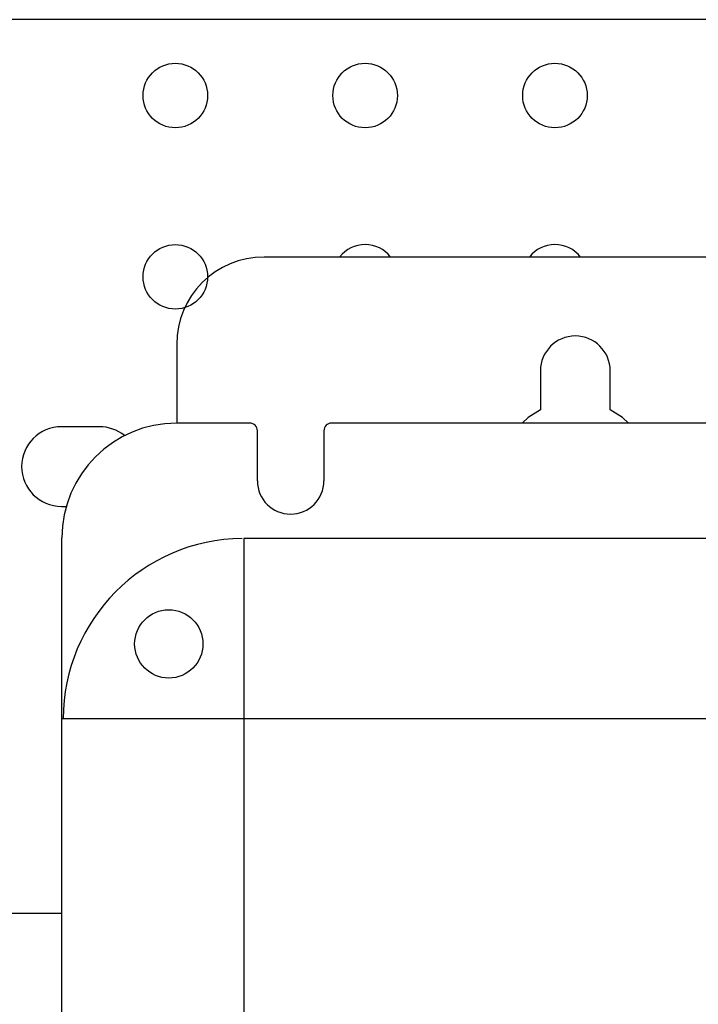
# Model space of a CAD drawing. Header units: inches. Extents: x 481 to 6166, y 980 to 4930.
# Tile 12 of 99: x 914 to 1003, y 3341 to 3471. Entities that reach past the tile are written whole.
import ezdxf

# ---------------------------------------------------------------- set-up
doc = ezdxf.new("R2010")
doc.units = ezdxf.units.IN
doc.header["$MEASUREMENT"] = 0
doc.layers.add('PWR_0350HP', color=7, linetype='Continuous')

# ---------------------------------------------------------------- blocks, each defined once
blk = doc.blocks.new('FRAME F_FRONT')
at = {"color": 7, "linetype": 'Continuous'}
for p, q in [((191, 1367.05), (-191, 1367.05)), ((-202.5, 1355.55), (-202.5, 1345.17)), ((-154.6, 1352.05), (-154.6, 1346.93)), ((-145.4, 1346.93), (-145.4, 1352.05)), ((-154.6, 1346.93), (-156.2, 1345.9)), ((-143.8, 1345.9), (-145.4, 1346.93)), ((-156.2, 1345.9), (-157.02, 1345.17)), ((-142.98, 1345.17), (-143.8, 1345.9)), ((-192.88, 1345.17), (-202.5, 1345.17)), ((182.12, 1345.17), (-182.12, 1345.17)), ((-191.88, 1337.55), (-191.88, 1344.17)), ((-183.12, 1344.17), (-183.12, 1337.55)), ((193.68, 1329.97), (-193.68, 1329.97)), ((-193.68, 1329.97), (-193.68, 151.43)), ((217.62, 1306.2), (-217.62, 1306.2))]:
    blk.add_line(p, q, dxfattribs=at)
at = {"color": 7}
blk.add_line((-217.62, 151.35), (-217.62, 1330.05), dxfattribs=at)
at = {"color": 7, "linetype": 'Continuous'}
blk.add_circle((-203.54, 1316.07), 4.5, dxfattribs=at)
for centre, radius, start, end in [((-191, 1355.55), 11.5, 90, 180), ((-150, 1352.05), 4.6, 0, 180), ((-202.5, 1330.05), 15.12, 90, 180), ((-187.5, 1337.55), 4.38, 180, 0), ((-193.68, 1306.2), 23.77, 90.4807, 180.0035)]:
    blk.add_arc(centre, radius, start, end, dxfattribs=at)
for centre, major_axis, start_param, end_param in [((-192.88, 1344.17), (0.707, 0.707), 5.497939, 7.068431), ((-182.12, 1344.17), (-0.707, 0.707), -0.785246, 0.785246)]:
    blk.add_ellipse(centre, major_axis=major_axis, ratio=0.999695, start_param=start_param, end_param=end_param, dxfattribs=at)
blk = doc.blocks.new('TOP_RAIL_FRAME F')
for p, q in [((98.29, 117.77), (-140.56, 117.77)), ((-140.56, 0), (0, 0))]:
    blk.add_line(p, q)
for points in [[(4.94, 64.13), (-0.06, 64.13, 1), (-0.06, 53.63), (0.58, 53.63)], [(8.25, 62.95, 0.172292), (4.94, 64.13)]]:
    blk.add_lwpolyline(points, format="xyb")
for centre in [(14.94, 107.77), (39.94, 107.77), (64.94, 107.77), (14.94, 83.88)]:
    blk.add_circle(centre, 4.25)
for centre in [(39.94, 83.88), (64.94, 83.88)]:
    blk.add_arc(centre, 4.25, 37.7193, 142.2807)

msp = doc.modelspace()

# ---------------------------------------------------------------- block references
at = {"layer": 'PWR_0350HP'}
for name, p in [('FRAME F_FRONT', (1136.99, 2072.52)), ('TOP_RAIL_FRAME F', (919.368, 3353.087))]:
    msp.add_blockref(name, p, dxfattribs=at)

doc.saveas('drawing.dxf')
